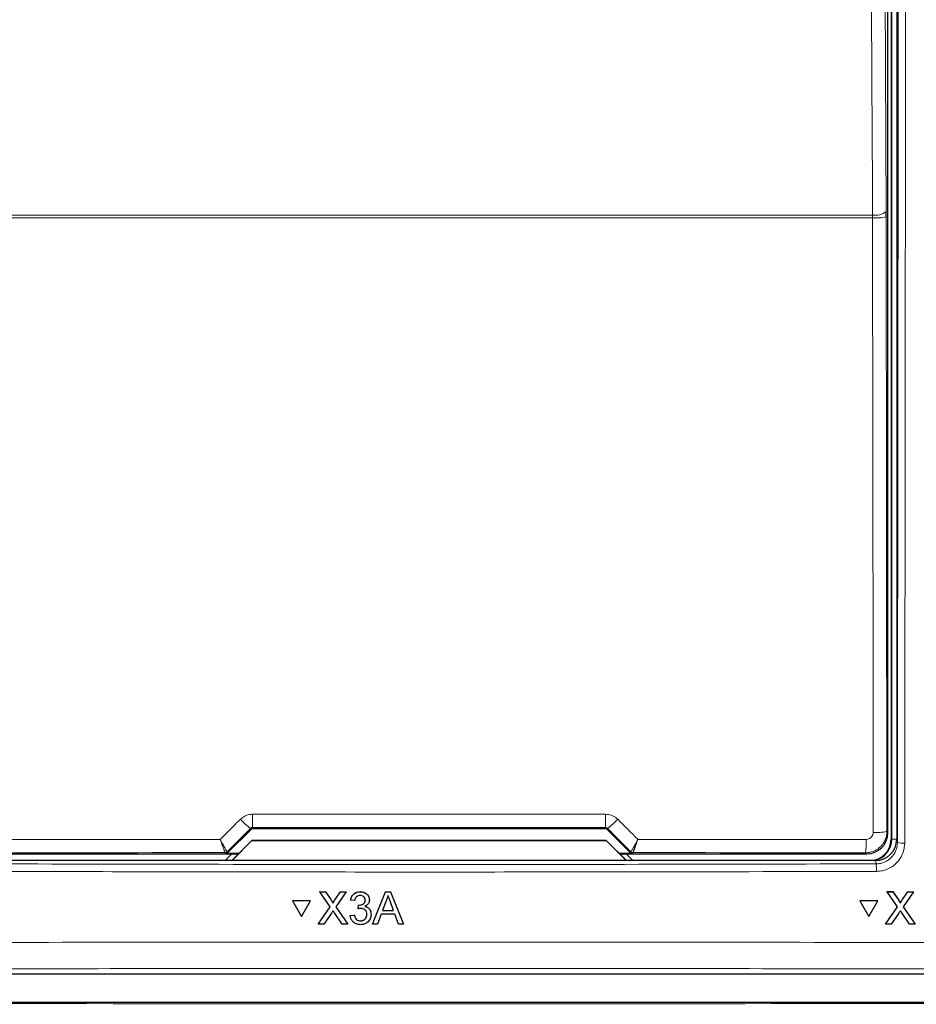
# Paper-space layout 'Blatt3' of a CAD drawing. Header units: millimetres. Extents: x 5 to 418, y 2 to 292.
# Tile 25 of 95: x 100 to 110, y 165 to 177. Entities that reach past the tile are written whole.
import ezdxf

# ---------------------------------------------------------------- set-up
doc = ezdxf.new("R2010")
doc.units = ezdxf.units.MM

psp = doc.layouts.new('Blatt3')

# ---------------------------------------------------------------- linework, layer by layer
at = {"color": 7, "linetype": 'Continuous', "lineweight": 25}
for p, q in [((109.9751, 186.0079), (109.9751, 167.1913)), ((110.0418, 186.0246), (110.0418, 167.1918)), ((109.9388, 167.2692), (109.9388, 185.93)), ((109.9178, 174.51), (109.9176, 174.5755)), ((102.1736, 167.0314), (102.4487, 167.3065)), ((102.4723, 167.3163), (106.6113, 167.3163)), ((106.6349, 167.3065), (106.91, 167.0314)), ((102.2214, 166.9413), (102.4574, 167.1772)), ((102.4585, 167.1746), (102.2251, 166.9413)), ((102.4574, 167.1772), (102.4585, 167.1746)), ((102.4574, 167.1772), (106.6262, 167.1772)), ((106.6251, 167.1746), (102.4585, 167.1746)), ((106.6262, 167.1772), (106.6251, 167.1746)), ((106.8585, 166.9413), (106.6251, 167.1746)), ((106.6262, 167.1772), (106.8622, 166.9413)), ((99.3947, 167.0192), (102.2994, 167.0192)), ((102.2237, 167.0192), (102.1483, 166.9438)), ((102.3018, 167.0217), (102.15, 167.0217)), ((106.9336, 167.0217), (106.7818, 167.0217)), ((106.7842, 167.0192), (109.6889, 167.0192)), ((106.9353, 166.9438), (106.8599, 167.0192)), ((109.7921, 166.9413), (99.2915, 166.9413)), ((102.1483, 166.9438), (102.1483, 166.9413)), ((106.9353, 166.9413), (106.9353, 166.9438)), ((103.2581, 166.5738), (103.2582, 166.5749)), ((103.3802, 166.3971), (103.2581, 166.5738)), ((103.2581, 166.5738), (103.3232, 166.5738)), ((103.3232, 166.5738), (103.3233, 166.5749)), ((103.3232, 166.5738), (103.3902, 166.4769)), ((103.4351, 166.4768), (103.5017, 166.5738)), ((103.5677, 166.5738), (103.4458, 166.3965)), ((103.5017, 166.5738), (103.5018, 166.5748)), ((103.5017, 166.5738), (103.5677, 166.5738)), ((103.5677, 166.5738), (103.5678, 166.5748)), ((103.7316, 166.5738), (103.7317, 166.5748)), ((103.8768, 166.1913), (104.0289, 166.5738)), ((104.0289, 166.5738), (104.0289, 166.5748)), ((104.0289, 166.5738), (104.0898, 166.5738)), ((104.0898, 166.5738), (104.0899, 166.5748)), ((104.0898, 166.5738), (104.2421, 166.1913)), ((109.9305, 166.5738), (109.9299, 166.5749)), ((109.9299, 166.5749), (109.995, 166.5749)), ((110.052, 166.3971), (109.9305, 166.5738)), ((109.9305, 166.5738), (109.9956, 166.5738)), ((109.9956, 166.5738), (109.995, 166.5749)), ((109.995, 166.5749), (110.0616, 166.478)), ((109.9956, 166.5738), (110.0622, 166.4769)), ((110.1071, 166.4768), (110.1739, 166.5738)), ((110.2399, 166.5738), (110.1175, 166.3965)), ((110.1739, 166.5738), (110.1733, 166.5748)), ((110.1739, 166.5738), (110.2399, 166.5738)), ((110.2399, 166.5738), (110.2393, 166.5748)), ((102.9362, 166.4657), (102.9363, 166.4668)), ((102.9362, 166.4657), (103.0421, 166.2827)), ((103.1479, 166.4657), (102.9362, 166.4657)), ((103.148, 166.4668), (102.9363, 166.4668)), ((103.0421, 166.2827), (103.1479, 166.4657)), ((103.1479, 166.4657), (103.148, 166.4668)), ((103.4101, 166.4404), (103.4101, 166.4415)), ((103.6195, 166.4757), (103.6196, 166.4768)), ((103.6687, 166.4708), (103.6195, 166.4757)), ((103.7076, 166.3727), (103.7126, 166.4168)), ((103.7126, 166.4168), (103.7127, 166.4179)), ((103.7197, 166.4163), (103.7198, 166.4174)), ((103.8403, 166.4692), (103.8404, 166.4704)), ((103.8407, 166.4765), (103.8408, 166.4776)), ((104.0332, 166.459), (103.994, 166.3531)), ((104.1248, 166.3531), (104.0876, 166.4536)), ((109.6085, 166.4657), (109.6079, 166.4668)), ((109.8194, 166.4668), (109.6079, 166.4668)), ((109.82, 166.4657), (109.6085, 166.4657)), ((109.6085, 166.4657), (109.7138, 166.2827)), ((109.7138, 166.2827), (109.82, 166.4657)), ((109.82, 166.4657), (109.8194, 166.4668)), ((110.0779, 166.452), (110.0772, 166.4532)), ((103.2386, 166.1913), (103.3802, 166.3971)), ((103.3952, 166.3229), (103.3046, 166.1913)), ((103.5223, 166.1913), (103.429, 166.3264)), ((103.4458, 166.3965), (103.5875, 166.1913)), ((103.6147, 166.2943), (103.6638, 166.2992)), ((103.6638, 166.2992), (103.6639, 166.3002)), ((103.7076, 166.3727), (103.7076, 166.3738)), ((103.8599, 166.2951), (103.86, 166.2963)), ((103.8604, 166.3064), (103.8605, 166.3074)), ((103.9777, 166.309), (103.9341, 166.1913)), ((104.1411, 166.309), (103.9777, 166.309)), ((103.994, 166.3531), (104.1248, 166.3531)), ((104.1848, 166.1913), (104.1411, 166.309)), ((109.9099, 166.1913), (110.052, 166.3971)), ((110.0668, 166.3229), (109.9759, 166.1913)), ((110.1935, 166.1913), (110.1006, 166.3264)), ((110.1175, 166.3965), (110.2586, 166.1913)), ((103.2386, 166.1913), (103.2387, 166.1924)), ((103.3046, 166.1913), (103.2386, 166.1913)), ((103.5875, 166.1913), (103.5223, 166.1913)), ((103.5875, 166.1913), (103.5876, 166.1923)), ((103.6147, 166.2943), (103.6147, 166.2953)), ((103.7357, 166.2305), (103.7358, 166.2316)), ((103.8768, 166.1913), (103.8769, 166.1923)), ((103.9341, 166.1913), (103.8768, 166.1913)), ((104.2421, 166.1913), (104.1848, 166.1913)), ((104.2421, 166.1913), (104.2422, 166.1924)), ((109.9099, 166.1913), (109.9093, 166.1924)), ((109.9759, 166.1913), (109.9099, 166.1913)), ((110.2586, 166.1913), (110.1935, 166.1913)), ((110.2586, 166.1913), (110.2581, 166.1923)), ((94.8747, 165.6079), (114.2089, 165.6079)), ((94.6424, 165.2758), (114.4412, 165.2758))]:
    psp.add_line(p, q, dxfattribs=at)
at = {"color": 7, "linetype": 'Continuous', "lineweight": 18}
for p, q in [((109.9824, 167.1913), (109.9824, 186.0079)), ((99.327, 174.5324), (109.7566, 174.5324)), ((109.757, 174.4996), (109.7566, 174.5324)), ((109.757, 174.4996), (99.3266, 174.4996)), ((109.9178, 174.51), (109.9257, 167.2824)), ((102.4487, 167.3065), (102.4436, 167.3188)), ((102.4672, 167.3286), (102.4723, 167.3163)), ((106.6113, 167.3163), (106.6165, 167.3286)), ((106.64, 167.3188), (106.6349, 167.3065)), ((109.9257, 167.2824), (109.9388, 167.2692)), ((109.9824, 167.1913), (109.9751, 167.1913)), ((109.9824, 167.1913), (110.0418, 167.1913)), ((110.0418, 167.1918), (110.0498, 167.1517)), ((102.1451, 167.0335), (102.145, 167.0336)), ((102.15, 167.0217), (102.1451, 167.0335)), ((102.1687, 167.0433), (102.1685, 167.0434)), ((102.1687, 167.0433), (102.1736, 167.0314)), ((106.91, 167.0314), (106.9149, 167.0433)), ((106.9149, 167.0433), (106.9151, 167.0434)), ((106.9385, 167.0335), (106.9336, 167.0217)), ((106.9386, 167.0336), (106.9385, 167.0335)), ((109.6889, 167.0192), (109.6757, 167.0324)), ((109.8001, 166.9016), (109.7921, 166.9413)), ((103.3902, 166.4769), (103.3902, 166.478)), ((103.4351, 166.4768), (103.4352, 166.4779)), ((110.0622, 166.4769), (110.0616, 166.478)), ((110.1071, 166.4768), (110.1065, 166.4779))]:
    psp.add_line(p, q, dxfattribs=at)
at = {"color": 7, "linetype": 'Continuous', "lineweight": 18, "flags": 128}
for points in [[(109.7566, 174.5324), (109.7551, 174.8543), (109.7491, 176.1421), (109.7249, 181.2932), (109.7167, 183.0383)], [(109.8778, 183.0814), (109.8976, 178.8394), (109.9176, 174.5755)], [(109.7649, 167.272), (109.7645, 167.6047), (109.7631, 168.9354), (109.757, 174.4996)]]:
    psp.add_lwpolyline(points, dxfattribs=at)
at = {"color": 7, "linetype": 'Continuous', "lineweight": 18}
for centre, radius, start, end in [((109.7912, 174.7254), 0.1961, 259.85332, 310.15136), ((109.7944, 175.1713), 0.6727, 266.81598, 280.57109), ((105.2908, 167.4492), 2.8262, 179.27525, 182.44393), ((103.7928, 167.4492), 2.8262, 357.55607, 0.72475), ((102.8908, 167.9407), 0.766, 222.19195, 234.28187), ((106.1928, 167.9407), 0.766, 305.71813, 317.80805), ((109.8023, 167.9435), 0.6725, 266.81619, 280.57211), ((108.5359, 167.153), 1.1462, 353.962, 1.78482), ((110.1149, 167.4998), 0.3541, 259.41118, 273.41218), ((102.1451, 167.0669), 0.0333, 270.00748, 314.99252), ((106.9385, 167.0669), 0.0333, 225.00748, 269.99252), ((108.9477, 166.8316), 0.8552, 358.75889, 4.69162)]:
    psp.add_arc(centre, radius, start, end, dxfattribs=at)
at = {"color": 7, "linetype": 'Continuous', "lineweight": 25}
for centre, radius, start, end in [((109.7251, 167.1913), 0.25, 270, 0), ((109.7251, 167.1913), 0.2573, 283.67927, 0), ((102.145, 167.0669), 0.0333, 270.06102, 314.97735), ((106.9386, 167.0669), 0.0333, 225.02265, 269.93898)]:
    psp.add_arc(centre, radius, start, end, dxfattribs=at)
at = {"color": 7, "linetype": 'Continuous', "lineweight": 18}
for centre, major_axis, ratio, start_param, end_param in [((113.8735, 175.1212), (147.6667, 147.7119), 0.0123167, 1.6359514, 1.6378189), ((104.5418, 164.7624), (147.0348, 0), 0.0174551, 1.5566859, 1.5849067), ((95.2101, 175.1212), (-147.6667, 147.7119), 0.0123167, 4.6453664, 4.6472339), ((104.5418, 164.4678), (147.0164, 0), 0.0174551, 1.5871, 1.6057242), ((104.5418, 164.4678), (147.0164, 0), 0.0174551, 1.5358685, 1.5544927), ((104.5418, 173.9459), (165.8333, 0), 0.0524078, 4.6526266, 4.7721513)]:
    psp.add_ellipse(centre, major_axis=major_axis, ratio=ratio, start_param=start_param, end_param=end_param, dxfattribs=at)
at = {"color": 7, "linetype": 'Continuous', "lineweight": 25}
for centre, major_axis, ratio, start_param, end_param in [((102.4723, 167.2829), (-0.0128, 0.0308), 0.9998216, 5.8905493, 6.6758213), ((106.6113, 167.2829), (0.0128, 0.0308), 0.9998216, 5.8905493, 6.6758213), ((109.6889, 167.2692), (0.1768, 0.1768), 0.9998985, 3.9271431, 5.4976349), ((109.7918, 167.1922), (0.0491, -0.2461), 0.9960441, 6.0870179, 7.6562931), ((102.15, 167.055), (0.0128, -0.0308), 0.9998216, 5.8905493, 6.6758213), ((106.9336, 167.055), (0.0128, 0.0308), 0.9998216, 2.7489567, 3.5342286)]:
    psp.add_ellipse(centre, major_axis=major_axis, ratio=ratio, start_param=start_param, end_param=end_param, dxfattribs=at)
at = {"color": 7, "linetype": 'Continuous', "lineweight": 18}
for points, knots in [([(110.0498, 167.1517), (110.0515, 168.7248), (110.0549, 171.8712), (110.0591, 176.5944), (110.0626, 181.32), (110.0644, 184.472), (110.0652, 186.048)], [0, 0, 0, 0, 0.24994801, 0.4999168, 0.749948, 1, 1, 1, 1]), ([(110.1514, 186.0457), (110.1513, 185.9901), (110.1512, 185.7125), (110.1506, 184.5463), (110.149, 181.6589), (110.1458, 177.2178), (110.1413, 172.0838), (110.1377, 168.7278), (110.136, 167.1463)], [0, 0, 0, 0, 0.00880859, 0.04404297, 0.18498094, 0.46685965, 0.74876819, 1, 1, 1, 1]), ([(102.3233, 167.4262), (102.3407, 167.4405), (102.3756, 167.4692), (102.4276, 167.4836), (102.4574, 167.4846), (102.4648, 167.4849)], [0, 0, 0, 0, 0.42897125, 0.85810667, 1, 1, 1, 1]), ([(102.4648, 167.4849), (102.5759, 167.4849), (103.1314, 167.4851), (104.5161, 167.4852), (105.7897, 167.485), (106.6188, 167.4849)], [0, 0, 0, 0, 0.0802422, 0.4012143, 1, 1, 1, 1]), ([(106.6188, 167.4849), (106.6412, 167.4827), (106.6861, 167.4782), (106.733, 167.4516), (106.7548, 167.4313), (106.7603, 167.4262)], [0, 0, 0, 0, 0.42823285, 0.85633782, 1, 1, 1, 1]), ([(102.0871, 167.1899), (102.1525, 167.2553), (102.2312, 167.3341), (102.31, 167.4129), (102.3233, 167.4262)], [0, 0, 0, 0, 0.8306218, 1, 1, 1, 1]), ([(106.7603, 167.4262), (106.8387, 167.3478), (106.9175, 167.269), (106.9962, 167.1902), (106.9965, 167.1899)], [0, 0, 0, 0, 0.996046, 1, 1, 1, 1]), ([(102.4672, 167.3286), (102.4659, 167.3286), (102.4628, 167.3285), (102.4579, 167.3275), (102.4526, 167.3254), (102.4477, 167.3226), (102.445, 167.3201), (102.4436, 167.3188)], [0, 0, 0, 0, 0.1380184, 0.3466195, 0.5623806, 0.7779399, 1, 1, 1, 1]), ([(106.64, 167.3188), (106.6391, 167.3196), (106.6355, 167.323), (106.6278, 167.3275), (106.6202, 167.3283), (106.6165, 167.3286)], [0, 0, 0, 0, 0.1482472, 0.5799252, 1, 1, 1, 1]), ([(109.9257, 167.2824), (109.9256, 167.2772), (109.9253, 167.2633), (109.9226, 167.2407), (109.9176, 167.2183), (109.9092, 167.1915), (109.8977, 167.1657), (109.8828, 167.1418), (109.8665, 167.12), (109.8472, 167.0994), (109.8254, 167.0817), (109.8086, 167.0704), (109.795, 167.0625), (109.7798, 167.0549), (109.7588, 167.0461), (109.7352, 167.039), (109.7117, 167.0348), (109.6932, 167.0327), (109.6816, 167.0325), (109.6757, 167.0324)], [0, 0, 0, 0, 0.0395525, 0.1060517, 0.1737066, 0.2146905, 0.3208044, 0.3885596, 0.4296057, 0.5289017, 0.6030795, 0.6440257, 0.6835791, 0.7232862, 0.7735012, 0.8579169, 0.9108708, 0.9553262, 1, 1, 1, 1]), ([(109.6815, 167.1887), (109.6877, 167.1891), (109.7032, 167.1901), (109.7267, 167.2001), (109.7478, 167.2189), (109.7622, 167.2439), (109.764, 167.2626), (109.7649, 167.272)], [0, 0, 0, 0, 0.1424488, 0.3561852, 0.5704207, 0.7852495, 1, 1, 1, 1]), ([(99.4021, 167.1887), (99.5131, 167.1887), (100.0684, 167.1891), (100.9633, 167.1895), (101.7474, 167.1898), (102.0871, 167.1899)], [0, 0, 0, 0, 0.1241023, 0.6205161, 1, 1, 1, 1]), ([(102.1685, 167.0434), (102.1682, 167.0435), (102.1667, 167.0443), (102.159, 167.0555), (102.1401, 167.0884), (102.1178, 167.1301), (102.1008, 167.163), (102.092, 167.1802), (102.0886, 167.1869), (102.0873, 167.1895), (102.0871, 167.1899)], [0, 0, 0, 0, 0.0500975, 0.2741497, 0.5151595, 0.765666, 0.9118815, 0.9655794, 0.9952738, 1, 1, 1, 1]), ([(102.145, 167.0336), (102.1448, 167.0338), (102.1436, 167.0348), (102.138, 167.0468), (102.1245, 167.0819), (102.1087, 167.1263), (102.0967, 167.1614), (102.0905, 167.1796), (102.0882, 167.1867), (102.0872, 167.1895), (102.0871, 167.1899)], [0, 0, 0, 0, 0.0500976, 0.2741498, 0.5151591, 0.7656656, 0.911884, 0.9655798, 0.9952749, 1, 1, 1, 1]), ([(106.9965, 167.1899), (106.9963, 167.1895), (106.9958, 167.1884), (106.9944, 167.1856), (106.9909, 167.1789), (106.9818, 167.161), (106.9643, 167.1272), (106.9419, 167.0856), (106.9236, 167.0539), (106.9167, 167.0441), (106.9153, 167.0434), (106.9151, 167.0434)], [0, 0, 0, 0, 0.0047263, 0.0144598, 0.0368391, 0.0943897, 0.2530049, 0.501586, 0.7415301, 0.9644159, 1, 1, 1, 1]), ([(106.9965, 167.1899), (106.9964, 167.1895), (106.996, 167.1883), (106.995, 167.1854), (106.9926, 167.1782), (106.9894, 167.1687), (106.9857, 167.1579), (106.9826, 167.1487), (106.9794, 167.1396), (106.9766, 167.1314), (106.9732, 167.1218), (106.9701, 167.1131), (106.9671, 167.1047), (106.9649, 167.0985), (106.9627, 167.0924), (106.9606, 167.0866), (106.9586, 167.0811), (106.956, 167.0743), (106.9531, 167.0665), (106.9504, 167.0594), (106.9484, 167.0543), (106.9469, 167.0508), (106.9456, 167.0476), (106.9441, 167.044), (106.9424, 167.0402), (106.9408, 167.0368), (106.9397, 167.0349), (106.939, 167.0339), (106.9387, 167.0337), (106.9386, 167.0336)], [0, 0, 0, 0, 0.0047064, 0.0144021, 0.0366912, 0.0940094, 0.1332813, 0.1726706, 0.2124218, 0.2522968, 0.2827643, 0.3439723, 0.3747298, 0.4061758, 0.4376871, 0.4693997, 0.5011811, 0.530573, 0.5896285, 0.6496654, 0.6801025, 0.7107423, 0.7414515, 0.7687764, 0.8236682, 0.8794249, 0.9360772, 0.9645578, 1, 1, 1, 1]), ([(106.9965, 167.1899), (107.0892, 167.1898), (107.6262, 167.1897), (108.5213, 167.1893), (109.3235, 167.1889), (109.6815, 167.1887)], [0, 0, 0, 0, 0.1035199, 0.5999338, 1, 1, 1, 1]), ([(109.8001, 166.9016), (109.8092, 166.9019), (109.8274, 166.9025), (109.8523, 166.9069), (109.8746, 166.9129), (109.8944, 166.92), (109.9137, 166.9289), (109.9321, 166.9394), (109.9494, 166.9513), (109.9657, 166.9645), (109.981, 166.9793), (109.9949, 166.9952), (110.0074, 167.0122), (110.0184, 167.0301), (110.0279, 167.049), (110.0384, 167.0752), (110.0455, 167.1025), (110.0493, 167.1304), (110.0496, 167.1446), (110.0498, 167.1517)], [0, 0, 0, 0, 0.0695508, 0.1397329, 0.1925503, 0.2461218, 0.3000764, 0.3548177, 0.4076427, 0.4608343, 0.5151824, 0.56993, 0.6227489, 0.6759343, 0.7302753, 0.7850156, 0.891309, 0.9452613, 1, 1, 1, 1]), ([(110.136, 167.1463), (110.1322, 167.1089), (110.1248, 167.034), (110.0672, 166.9342), (109.9824, 166.8588), (109.8888, 166.819), (109.8271, 166.8148), (109.8027, 166.8131)], [0, 0, 0, 0, 0.2149317, 0.4298773, 0.6448764, 0.8598859, 1, 1, 1, 1]), ([(99.2835, 166.9016), (101.0354, 166.8979), (104.5409, 166.8906), (108.0464, 166.8979), (109.8001, 166.9016)], [0, 0, 0, 0, 0.4997441, 1, 1, 1, 1]), ([(109.8027, 166.8131), (109.7472, 166.813), (109.4696, 166.8122), (108.3034, 166.8093), (106.022, 166.8056), (102.7915, 166.8052), (100.4511, 166.8105), (99.2809, 166.8131)], [0, 0, 0, 0, 0.0158376, 0.0791881, 0.332598, 0.666299, 1, 1, 1, 1]), ([(94.9037, 165.967), (95.1256, 165.9677), (96.2348, 165.971), (98.2329, 165.9759), (100.8987, 165.9801), (103.5665, 165.9821), (106.2358, 165.9818), (108.8952, 165.9792), (111.5438, 165.9745), (113.3011, 165.9695), (114.1799, 165.967)], [0, 0, 0, 0, 0.0345653, 0.1728308, 0.3110963, 0.4493987, 0.587812, 0.7262622, 0.8631132, 1, 1, 1, 1]), ([(114.1604, 165.6565), (113.3613, 165.6588), (110.963, 165.6656), (106.958, 165.6716), (102.9492, 165.6716), (98.9357, 165.6672), (96.5286, 165.6608), (94.9232, 165.6565)], [0, 0, 0, 0, 0.12473022, 0.37436041, 0.62435821, 0.74948328, 1, 1, 1, 1])]:
    psp.add_open_spline(points, degree=3, knots=knots, dxfattribs=at)
at = {"color": 7, "linetype": 'Continuous', "lineweight": 25}
for points, knots in [([(103.6195, 166.4757), (103.6233, 166.4906), (103.6308, 166.5203), (103.6597, 166.5534), (103.6955, 166.5713), (103.7196, 166.5729), (103.7316, 166.5738)], [0, 0, 0, 0, 0.2802532, 0.5595228, 0.7795924, 1, 1, 1, 1]), ([(103.6196, 166.4768), (103.6234, 166.4917), (103.6309, 166.5214), (103.6598, 166.5545), (103.6956, 166.5724), (103.7197, 166.574), (103.7317, 166.5749)], [0, 0, 0, 0, 0.2802532, 0.5595228, 0.7795924, 1, 1, 1, 1]), ([(103.7332, 166.5296), (103.7241, 166.5288), (103.7061, 166.5272), (103.6848, 166.5118), (103.6731, 166.4915), (103.6702, 166.4777), (103.6687, 166.4708)], [0, 0, 0, 0, 0.2800014, 0.5591308, 0.7793201, 1, 1, 1, 1]), ([(103.7316, 166.5738), (103.7468, 166.5722), (103.7772, 166.5692), (103.8141, 166.5456), (103.8365, 166.5123), (103.8393, 166.4884), (103.8407, 166.4765)], [0, 0, 0, 0, 0.2801842, 0.5598553, 0.7799999, 1, 1, 1, 1]), ([(103.7317, 166.5749), (103.7469, 166.5733), (103.7773, 166.5703), (103.8142, 166.5467), (103.8366, 166.5134), (103.8394, 166.4896), (103.8408, 166.4776)], [0, 0, 0, 0, 0.2801842, 0.5598553, 0.7799999, 1, 1, 1, 1]), ([(103.7915, 166.4749), (103.7906, 166.4833), (103.7887, 166.5001), (103.7725, 166.5184), (103.753, 166.5283), (103.7398, 166.5292), (103.7332, 166.5296)], [0, 0, 0, 0, 0.27946, 0.5589523, 0.7792553, 1, 1, 1, 1]), ([(104.0594, 166.5296), (104.0557, 166.516), (104.0492, 166.4916), (104.0381, 166.469), (104.0332, 166.459)], [0, 0, 0, 0, 0.5599146, 1, 1, 1, 1]), ([(104.0876, 166.4536), (104.0823, 166.4678), (104.0728, 166.4931), (104.0635, 166.5185), (104.0594, 166.5296)], [0, 0, 0, 0, 0.5600021, 1, 1, 1, 1]), ([(103.3902, 166.4769), (103.3945, 166.4704), (103.4005, 166.4613), (103.4079, 166.4494), (103.4093, 166.4434), (103.4101, 166.4404)], [0, 0, 0, 0, 0.5612769, 0.7817626, 1, 1, 1, 1]), ([(103.4101, 166.4416), (103.4148, 166.4483), (103.4231, 166.4605), (103.4315, 166.4726), (103.4352, 166.4779)], [0, 0, 0, 0, 0.5599999, 1, 1, 1, 1]), ([(103.4101, 166.4404), (103.4147, 166.4472), (103.4231, 166.4594), (103.4314, 166.4715), (103.4351, 166.4768)], [0, 0, 0, 0, 0.55999992, 1, 1, 1, 1]), ([(103.7126, 166.4168), (103.7139, 166.4167), (103.7163, 166.4164), (103.7186, 166.4164), (103.7197, 166.4163)], [0, 0, 0, 0, 0.5600031, 1, 1, 1, 1]), ([(103.7197, 166.4163), (103.7294, 166.4172), (103.7488, 166.4189), (103.7739, 166.4311), (103.7898, 166.4518), (103.7909, 166.4672), (103.7915, 166.4749)], [0, 0, 0, 0, 0.2806803, 0.5609514, 0.7800568, 1, 1, 1, 1]), ([(103.8407, 166.4765), (103.8398, 166.4674), (103.8381, 166.4492), (103.8214, 166.4199), (103.8009, 166.408), (103.7884, 166.4007)], [0, 0, 0, 0, 0.2804963, 0.5610033, 1, 1, 1, 1]), ([(110.0616, 166.478), (110.066, 166.4716), (110.0716, 166.4635), (110.0762, 166.4549), (110.0771, 166.4532)], [0, 0, 0, 0, 0.80020295, 1, 1, 1, 1]), ([(110.0622, 166.4769), (110.0665, 166.4704), (110.0724, 166.4613), (110.0798, 166.4494), (110.0812, 166.4434), (110.082, 166.4404)], [0, 0, 0, 0, 0.5612769, 0.7817626, 1, 1, 1, 1]), ([(110.0814, 166.4416), (110.0861, 166.4483), (110.0944, 166.4605), (110.1028, 166.4726), (110.1065, 166.4779)], [0, 0, 0, 0, 0.5599999, 1, 1, 1, 1]), ([(110.082, 166.4404), (110.0866, 166.4472), (110.095, 166.4594), (110.1034, 166.4715), (110.1071, 166.4768)], [0, 0, 0, 0, 0.5599999, 1, 1, 1, 1]), ([(103.4132, 166.3492), (103.4098, 166.3443), (103.4038, 166.3356), (103.3978, 166.3268), (103.3952, 166.3229)], [0, 0, 0, 0, 0.5600016, 1, 1, 1, 1]), ([(103.429, 166.3264), (103.426, 166.3307), (103.4208, 166.3382), (103.4155, 166.3458), (103.4132, 166.3492)], [0, 0, 0, 0, 0.55999976, 1, 1, 1, 1]), ([(103.6638, 166.2992), (103.6663, 166.2892), (103.6714, 166.2695), (103.6875, 166.2448), (103.7115, 166.2321), (103.7276, 166.231), (103.7357, 166.2305)], [0, 0, 0, 0, 0.2808811, 0.5600727, 0.7796532, 1, 1, 1, 1]), ([(103.7393, 166.3779), (103.7333, 166.3775), (103.7226, 166.3767), (103.7121, 166.3739), (103.7076, 166.3727)], [0, 0, 0, 0, 0.5597721, 1, 1, 1, 1]), ([(103.8604, 166.3064), (103.8582, 166.2881), (103.8537, 166.2517), (103.8188, 166.212), (103.777, 166.1895), (103.7483, 166.1874), (103.734, 166.1864)], [0, 0, 0, 0, 0.2794007, 0.5590642, 0.7793783, 1, 1, 1, 1]), ([(103.7357, 166.2305), (103.7471, 166.2316), (103.7697, 166.2337), (103.795, 166.2545), (103.8092, 166.2802), (103.8106, 166.2979), (103.8112, 166.3067)], [0, 0, 0, 0, 0.2798831, 0.5589932, 0.779319, 1, 1, 1, 1]), ([(103.7358, 166.2316), (103.7471, 166.2327), (103.7698, 166.2348), (103.7951, 166.2556), (103.8093, 166.2813), (103.8107, 166.299), (103.8113, 166.3079)], [0, 0, 0, 0, 0.2798831, 0.5589932, 0.779319, 1, 1, 1, 1]), ([(103.8112, 166.3067), (103.8102, 166.3174), (103.808, 166.3386), (103.7886, 166.3625), (103.7644, 166.376), (103.7477, 166.3773), (103.7393, 166.3779)], [0, 0, 0, 0, 0.2797467, 0.5591709, 0.7794436, 1, 1, 1, 1]), ([(103.7884, 166.4007), (103.8, 166.3969), (103.8231, 166.3893), (103.8467, 166.3638), (103.8588, 166.3348), (103.8599, 166.3158), (103.8604, 166.3064)], [0, 0, 0, 0, 0.2798072, 0.5591854, 0.7794082, 1, 1, 1, 1]), ([(103.7885, 166.4018), (103.8001, 166.398), (103.8232, 166.3904), (103.8468, 166.3649), (103.8589, 166.3359), (103.8599, 166.317), (103.8605, 166.3075)], [0, 0, 0, 0, 0.2798072, 0.5591854, 0.7794082, 1, 1, 1, 1]), ([(110.0849, 166.3492), (110.0815, 166.3443), (110.0754, 166.3356), (110.0694, 166.3268), (110.0668, 166.3229)], [0, 0, 0, 0, 0.5600016, 1, 1, 1, 1]), ([(110.1006, 166.3264), (110.0976, 166.3307), (110.0924, 166.3382), (110.0872, 166.3458), (110.0849, 166.3492)], [0, 0, 0, 0, 0.5599998, 1, 1, 1, 1]), ([(103.734, 166.1864), (103.7172, 166.1879), (103.6839, 166.1909), (103.6451, 166.2193), (103.6213, 166.2555), (103.6169, 166.2813), (103.6147, 166.2943)], [0, 0, 0, 0, 0.2799105, 0.5592491, 0.7794763, 1, 1, 1, 1])]:
    psp.add_open_spline(points, degree=3, knots=knots, dxfattribs=at)

doc.saveas('drawing.dxf')
